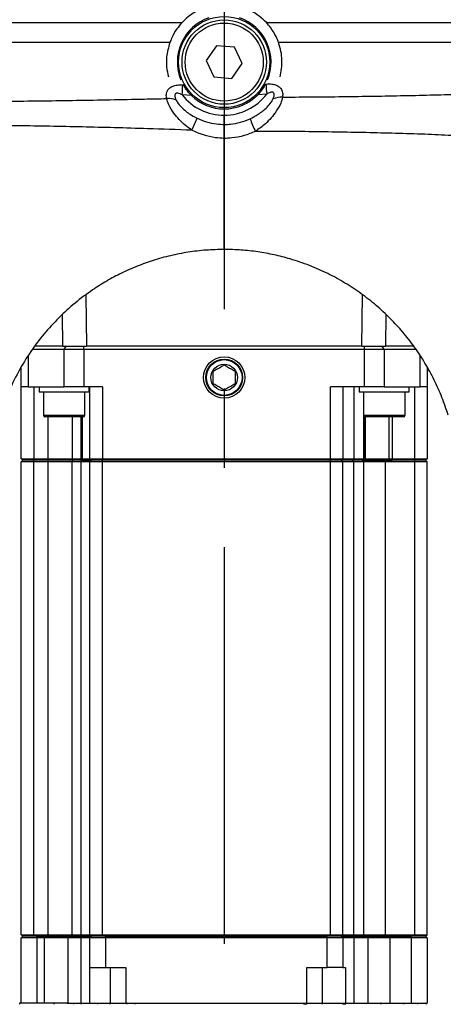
# Model space of a CAD drawing. Extents: x 0 to 8410, y 0 to 5940.
# Tile 89 of 110: x 5626 to 5761, y 4683 to 4998. Entities that reach past the tile are written whole.
import ezdxf

# ---------------------------------------------------------------- set-up
doc = ezdxf.new("R2010")
doc.units = 0
doc.header["$LTSCALE"] = 10
doc.linetypes.add('CENTERX2', pattern=[20.32, 12.7, -2.54, 2.54, -2.54])
doc.layers.get('0').update_dxf_attribs({"linetype": 'CONTINUOUS'})
doc.styles.add('SLDTEXTSTYLE0', font='TXT', dxfattribs={"width": 0.605})
doc.dimstyles.new('SLDDIMSTYLE12', dxfattribs={"dimtxt": 50, "dimasz": 50, "dimexe": 0, "dimexo": 0.0625, "dimgap": 12.5, "dimtad": 1, "dimdec": 1, "dimrnd": 1e-09, "dimzin": 12, "dimtxsty": 'SLDTEXTSTYLE0', "dimsah": 1, "dimcen": 0.09, "dimazin": 3, "dimtfac": 1, "dimtofl": 0, "dimtmove": 0, "dimatfit": 3, "dimtolj": 1, "dimtzin": 12})

# ---------------------------------------------------------------- blocks, each defined once
blk = doc.blocks.new('_D_19')
at = {"color": 7, "linetype": 'CONTINUOUS'}
for p, q in [((5691.08, 5255.51), (5691.08, 5337.99)), ((6019.08, 4720.87), (6019.08, 5337.99)), ((6019.08, 5322.99), (5691.08, 5322.99))]:
    blk.add_line(p, q, dxfattribs=at)
for points in [[(5691.08, 5322.99), (5741.08, 5315.49), (5741.08, 5330.49)], [(6019.08, 5322.99), (5969.08, 5330.49), (5969.08, 5315.49)]]:
    blk.add_solid(points, dxfattribs=at)
at = {"color": 7, "linetype": 'CONTINUOUS', "insert": (5797.79, 5387.45), "char_height": 50, "attachment_point": 1, "style": 'SLDTEXTSTYLE0'}
blk.add_mtext('328', dxfattribs=at)
blk = doc.blocks.new('_D_20')
at = {"color": 7, "linetype": 'CONTINUOUS'}
for p, q in [((5434.08, 4679.45), (5434.08, 5337.99)), ((5691.08, 5255.51), (5691.08, 5337.99)), ((5434.08, 5322.99), (5691.08, 5322.99))]:
    blk.add_line(p, q, dxfattribs=at)
for points in [[(5434.08, 5322.99), (5484.08, 5315.49), (5484.08, 5330.49)], [(5691.08, 5322.99), (5641.08, 5330.49), (5641.08, 5315.49)]]:
    blk.add_solid(points, dxfattribs=at)
at = {"color": 7, "linetype": 'CONTINUOUS', "insert": (5505.29, 5387.45), "char_height": 50, "attachment_point": 1, "style": 'SLDTEXTSTYLE0'}
blk.add_mtext('257', dxfattribs=at)

msp = doc.modelspace()

# ---------------------------------------------------------------- linework, layer by layer
at = {"color": 7, "linetype": 'CENTERX2'}
msp.add_line((5691.080933, 5235.505024), (5691.080933, 4186.587452), dxfattribs=at)
at = {"color": 8, "linetype": 'CONTINUOUS'}
for p, q in [((5528.580939, 4997.092667), (5677.572124, 4997.092667)), ((5704.589741, 4997.092667), (5853.580927, 4997.092667)), ((5673.654997, 4990.664663), (5529.420485, 4990.664663)), ((5813.789477, 4990.664663), (5708.506868, 4990.664663)), ((5677.802664, 4977.125826), (5677.999347, 4977.11319)), ((5704.320489, 4977.402153), (5704.43967, 4977.412405)), ((5680.563075, 4973.758402), (5677.63878, 4973.911943)), ((5704.692296, 4974.198523), (5701.82573, 4973.98633)), ((5691.107743, 4964.487257), (5691.10771, 4964.487019)), ((5646.754489, 4909.854474), (5646.953859, 4893.452945)), ((5735.208006, 4893.452945), (5735.408236, 4909.925284)), ((5639.454131, 4893.452945), (5639.345639, 4903.672757)), ((5742.815995, 4903.680387), (5742.707734, 4893.452945)), ((5639.857114, 4892.452898), (5640.489509, 4893.452945)), ((5646.181044, 4892.452898), (5646.181044, 4893.452945)), ((5735.980821, 4892.452898), (5735.980821, 4893.452945)), ((5742.304751, 4892.452898), (5741.672357, 4893.452945)), ((5628.334453, 4890.421572), (5628.334453, 4880.452933)), ((5639.857114, 4880.452933), (5639.857114, 4892.452898)), ((5646.181044, 4892.452898), (5646.181044, 4880.452933)), ((5735.980821, 4880.452933), (5735.980821, 4892.452898)), ((5742.304751, 4892.452898), (5742.304751, 4880.452933)), ((5753.827413, 4880.452933), (5753.827413, 4890.420022)), ((5630.080932, 4880.452933), (5630.080932, 4857.452931)), ((5652.080932, 4880.452933), (5652.080932, 4857.452931)), ((5725.080934, 4857.452931), (5725.080934, 4880.452933)), ((5732.594446, 4880.452933), (5732.594446, 4857.452931)), ((5752.080933, 4857.452931), (5752.080933, 4880.452933)), ((5633.18069, 4871.352973), (5646.450692, 4871.352973)), ((5634.760422, 4857.452931), (5634.760422, 4870.85289)), ((5642.371302, 4870.85289), (5642.371302, 4857.452931)), ((5645.243094, 4857.452931), (5645.243094, 4870.85289)), ((5645.422434, 4857.452931), (5645.422434, 4870.85289)), ((5645.657075, 4870.85289), (5645.657075, 4857.452931)), ((5735.711173, 4871.352973), (5742.195849, 4871.352973)), ((5735.745152, 4857.452931), (5735.745152, 4871.171775)), ((5735.934065, 4857.452931), (5735.934065, 4870.936694)), ((5736.17137, 4870.854559), (5736.17137, 4857.452931)), ((5742.195849, 4871.352973), (5748.981175, 4871.352973)), ((5743.924444, 4857.452931), (5743.924444, 4870.85289)), ((5744.852838, 4870.85289), (5744.852838, 4857.452931)), ((5630.080932, 4856.952968), (5630.080932, 4857.452931)), ((5630.080932, 4856.452885), (5630.080932, 4856.952968)), ((5630.080932, 4705.052915), (5630.080932, 4856.452885)), ((5634.760422, 4856.952968), (5634.760422, 4857.452931)), ((5634.760422, 4856.452885), (5634.760422, 4856.952968)), ((5634.760422, 4705.052915), (5634.760422, 4856.452885)), ((5642.751844, 4856.952968), (5642.371302, 4857.452931)), ((5642.371302, 4856.452885), (5642.751844, 4856.952968)), ((5642.371302, 4705.052915), (5642.371302, 4856.452885)), ((5645.601203, 4856.952968), (5645.243094, 4857.452931)), ((5645.243094, 4856.452885), (5645.601203, 4856.952968)), ((5645.243094, 4705.052915), (5645.243094, 4856.452885)), ((5645.789509, 4856.952968), (5645.422434, 4857.452931)), ((5646.000688, 4856.952968), (5645.657075, 4857.452931)), ((5652.080932, 4857.452931), (5652.080932, 4856.952968)), ((5652.080932, 4856.452885), (5652.080932, 4856.952968)), ((5652.080932, 4705.052915), (5652.080932, 4856.452885)), ((5725.080934, 4857.452931), (5725.080934, 4856.952968)), ((5725.080934, 4856.452885), (5725.080934, 4856.952968)), ((5725.080934, 4705.052915), (5725.080934, 4856.452885)), ((5732.594446, 4857.452931), (5732.270123, 4856.952968)), ((5732.594446, 4856.452885), (5732.270123, 4856.952968)), ((5732.594446, 4705.052915), (5732.594446, 4856.452885)), ((5735.745152, 4857.452931), (5735.396215, 4856.952968)), ((5735.745152, 4856.452885), (5735.396215, 4856.952968)), ((5735.934065, 4857.452931), (5735.594572, 4856.952968)), ((5735.745152, 4705.052915), (5735.745152, 4856.452885)), ((5736.17137, 4857.452931), (5735.808146, 4856.952968)), ((5742.723939, 4856.452885), (5742.723939, 4856.952968)), ((5742.723939, 4705.052915), (5742.723939, 4856.452885)), ((5743.924444, 4857.452931), (5744.017285, 4856.952968)), ((5744.852838, 4857.452931), (5744.852838, 4856.952968)), ((5752.080933, 4857.452931), (5752.080933, 4856.952968)), ((5752.080933, 4856.452885), (5752.080933, 4856.952968)), ((5752.080933, 4705.052915), (5752.080933, 4856.452885)), ((5630.080932, 4704.552951), (5630.080932, 4705.052915)), ((5631.080934, 4704.052868), (5631.080934, 4704.552951)), ((5631.080934, 4704.052868), (5631.080934, 4683.252873)), ((5633.452815, 4704.052868), (5633.452815, 4704.552951)), ((5633.452815, 4704.052868), (5633.452815, 4683.252873)), ((5634.760422, 4704.552951), (5634.760422, 4705.052915)), ((5641.136565, 4704.052868), (5641.520751, 4704.552951)), ((5641.136565, 4683.152976), (5641.136565, 4704.052868)), ((5642.751844, 4704.552951), (5642.371302, 4705.052915)), ((5645.1476, 4704.052868), (5645.500933, 4704.552951)), ((5645.1476, 4704.052868), (5645.1476, 4683.152976)), ((5645.601203, 4704.552951), (5645.243094, 4705.052915)), ((5652.080932, 4704.552951), (5652.080932, 4705.052915)), ((5653.080934, 4704.052868), (5653.080934, 4704.552951)), ((5653.080934, 4704.052868), (5653.080934, 4694.55296)), ((5724.080932, 4704.052868), (5724.080932, 4704.552951)), ((5724.080932, 4694.55296), (5724.080932, 4704.052868)), ((5725.080934, 4704.552951), (5725.080934, 4705.052915)), ((5732.270123, 4704.552951), (5732.594446, 4705.052915)), ((5732.680933, 4704.052868), (5732.360934, 4704.552951)), ((5732.680933, 4683.152976), (5732.680933, 4704.052868)), ((5735.396215, 4704.552951), (5735.745152, 4705.052915)), ((5737.071463, 4704.052868), (5736.717691, 4704.552951)), ((5737.071463, 4704.052868), (5737.071463, 4683.152976)), ((5742.723939, 4704.552951), (5742.723939, 4705.052915)), ((5744.146929, 4704.052868), (5744.146929, 4704.552951)), ((5744.146929, 4704.052868), (5744.146929, 4683.152976)), ((5751.080931, 4704.052868), (5751.080931, 4704.552951)), ((5751.080931, 4683.152976), (5751.080931, 4704.052868)), ((5752.080933, 4704.552951), (5752.080933, 4705.052915)), ((5654.580933, 4694.55296), (5654.580933, 4683.152976)), ((5722.580933, 4683.152976), (5722.580933, 4694.55296)), ((5625.599769, 4682.75732), (5625.599769, 4683.252873)), ((5650.582248, 4682.761612), (5650.582248, 4683.152976)), ((5654.580933, 4682.761612), (5654.580933, 4683.152976)), ((5662.580933, 4682.761612), (5662.580933, 4683.152976)), ((5716.571472, 4682.761612), (5716.571472, 4683.152976)), ((5722.580933, 4682.761612), (5722.580933, 4683.152976)), ((5729.118136, 4682.761612), (5729.118136, 4683.152976)), ((5748.580934, 4682.761612), (5748.580934, 4683.152976)), ((5753.080932, 4682.761612), (5753.080932, 4683.252873))]:
    msp.add_line(p, q, dxfattribs=at)
at = {"color": 7, "linetype": 'CONTINUOUS'}
for p, q in [((5688.631152, 4989.680948), (5685.328468, 4984.94524)), ((5694.383617, 4989.188376), (5688.631152, 4989.680948)), ((5696.833397, 4983.960571), (5694.383617, 4989.188376)), ((5685.328468, 4984.94524), (5687.778248, 4979.717436)), ((5693.530713, 4979.224863), (5696.833397, 4983.960571)), ((5687.778248, 4979.717436), (5693.530713, 4979.224863)), ((5691.080933, 4969.453039), (5691.080933, 4967.453184)), ((5691.080933, 4967.453184), (5691.080933, 4967.452946)), ((5691.080933, 4960.014644), (5691.080933, 4960.015121)), ((5691.080933, 4924.452963), (5691.080933, 4960.014644)), ((5639.454131, 4893.452945), (5630.325508, 4893.452945)), ((5639.454131, 4893.452945), (5640.489509, 4893.452945)), ((5735.208006, 4893.452945), (5646.953859, 4893.452945)), ((5741.672357, 4893.452945), (5742.707734, 4893.452945)), ((5751.935613, 4893.452945), (5742.707734, 4893.452945)), ((5639.857114, 4892.452898), (5629.64093, 4892.452898)), ((5646.181044, 4892.452898), (5639.857114, 4892.452898)), ((5735.980821, 4892.452898), (5646.181044, 4892.452898)), ((5742.304751, 4892.452898), (5735.980821, 4892.452898)), ((5752.566715, 4892.452898), (5742.304751, 4892.452898)), ((5626.080935, 4880.452933), (5626.080935, 4886.73574)), ((5756.08093, 4886.77639), (5756.08093, 4880.452933)), ((5628.334453, 4880.452933), (5626.080935, 4880.452933)), ((5626.080935, 4857.452931), (5626.080935, 4880.452933)), ((5628.334453, 4880.452933), (5639.857114, 4880.452933)), ((5631.815692, 4880.452933), (5631.815692, 4878.852906)), ((5646.181044, 4880.452933), (5639.857114, 4880.452933)), ((5652.080932, 4880.452933), (5646.181044, 4880.452933)), ((5647.81569, 4878.852906), (5647.81569, 4880.452933)), ((5648.080931, 4857.452931), (5648.080931, 4880.452933)), ((5735.980821, 4880.452933), (5725.080934, 4880.452933)), ((5729.080931, 4880.452933), (5729.080931, 4857.452931)), ((5734.346175, 4880.452933), (5734.346175, 4878.852906)), ((5742.304751, 4880.452933), (5735.980821, 4880.452933)), ((5742.304751, 4880.452933), (5753.827413, 4880.452933)), ((5750.346174, 4878.852906), (5750.346174, 4880.452933)), ((5756.08093, 4880.452933), (5753.827413, 4880.452933)), ((5756.08093, 4880.452933), (5756.08093, 4857.452931)), ((5631.815692, 4878.852906), (5647.205514, 4878.852906)), ((5633.18069, 4878.852906), (5633.18069, 4871.352973)), ((5646.450692, 4871.352973), (5646.450692, 4878.852906)), ((5647.205514, 4878.852906), (5647.81569, 4878.852906)), ((5734.346175, 4878.852906), (5750.346174, 4878.852906)), ((5735.711173, 4878.852906), (5735.711173, 4871.352973)), ((5748.981175, 4871.352973), (5748.981175, 4878.852906)), ((5645.950691, 4870.85289), (5633.680691, 4870.85289)), ((5742.207178, 4870.85289), (5736.211174, 4870.85289)), ((5748.481174, 4870.85289), (5742.207178, 4870.85289)), ((5626.080935, 4857.452931), (5630.080932, 4857.452931)), ((5626.580936, 4856.952968), (5626.080935, 4857.452931)), ((5626.080935, 4856.452885), (5626.580936, 4856.952968)), ((5630.080932, 4856.452885), (5626.080935, 4856.452885)), ((5626.080935, 4705.052915), (5626.080935, 4856.452885)), ((5630.080932, 4856.952968), (5626.580936, 4856.952968)), ((5630.080932, 4857.452931), (5634.760422, 4857.452931)), ((5634.760422, 4856.952968), (5630.080932, 4856.952968)), ((5634.760422, 4856.452885), (5630.080932, 4856.452885)), ((5634.760422, 4857.452931), (5642.371302, 4857.452931)), ((5642.751844, 4856.952968), (5634.760422, 4856.952968)), ((5642.371302, 4856.452885), (5634.760422, 4856.452885)), ((5642.371302, 4857.452931), (5645.243094, 4857.452931)), ((5645.243094, 4856.452885), (5642.371302, 4856.452885)), ((5645.601203, 4856.952968), (5642.751844, 4856.952968)), ((5645.243094, 4857.452931), (5645.422434, 4857.452931)), ((5648.080931, 4856.452885), (5645.243094, 4856.452885)), ((5645.422434, 4857.452931), (5645.657075, 4857.452931)), ((5645.789509, 4856.952968), (5645.601203, 4856.952968)), ((5645.657075, 4857.452931), (5648.080931, 4857.452931)), ((5645.789509, 4856.952968), (5648.580932, 4856.952968)), ((5648.080931, 4857.452931), (5652.080932, 4857.452931)), ((5648.080931, 4857.452931), (5648.580932, 4856.952968)), ((5648.080931, 4856.452885), (5648.580932, 4856.952968)), ((5652.080932, 4856.452885), (5648.080931, 4856.452885)), ((5648.080931, 4705.052915), (5648.080931, 4856.452885)), ((5652.080932, 4856.952968), (5648.580932, 4856.952968)), ((5652.080932, 4857.452931), (5725.080934, 4857.452931)), ((5725.080934, 4856.952968), (5652.080932, 4856.952968)), ((5725.080934, 4856.452885), (5652.080932, 4856.452885)), ((5725.080934, 4857.452931), (5729.080931, 4857.452931)), ((5728.580934, 4856.952968), (5725.080934, 4856.952968)), ((5729.080931, 4856.452885), (5725.080934, 4856.452885)), ((5729.080931, 4857.452931), (5728.580934, 4856.952968)), ((5729.080931, 4856.452885), (5728.580934, 4856.952968)), ((5732.270123, 4856.952968), (5728.580934, 4856.952968)), ((5729.080931, 4857.452931), (5732.594446, 4857.452931)), ((5729.080931, 4705.052915), (5729.080931, 4856.452885)), ((5732.594446, 4856.452885), (5729.080931, 4856.452885)), ((5735.396215, 4856.952968), (5732.270123, 4856.952968)), ((5732.594446, 4857.452931), (5735.745152, 4857.452931)), ((5735.745152, 4856.452885), (5732.594446, 4856.452885)), ((5735.594572, 4856.952968), (5735.396215, 4856.952968)), ((5735.594572, 4856.952968), (5742.723939, 4856.952968)), ((5735.745152, 4857.452931), (5735.934065, 4857.452931)), ((5742.723939, 4856.452885), (5735.745152, 4856.452885)), ((5735.934065, 4857.452931), (5736.17137, 4857.452931)), ((5736.17137, 4857.452931), (5743.924444, 4857.452931)), ((5742.723939, 4856.952968), (5744.852838, 4856.952968)), ((5752.080933, 4856.452885), (5742.723939, 4856.452885)), ((5743.924444, 4857.452931), (5744.852838, 4857.452931)), ((5744.852838, 4857.452931), (5752.080933, 4857.452931)), ((5752.080933, 4856.952968), (5744.852838, 4856.952968)), ((5752.080933, 4857.452931), (5756.08093, 4857.452931)), ((5755.580929, 4856.952968), (5752.080933, 4856.952968)), ((5756.08093, 4856.452885), (5752.080933, 4856.452885)), ((5756.08093, 4857.452931), (5755.580929, 4856.952968)), ((5756.08093, 4856.452885), (5755.580929, 4856.952968)), ((5756.08093, 4705.052915), (5756.08093, 4856.452885)), ((5626.080935, 4705.052915), (5630.080932, 4705.052915)), ((5626.580936, 4704.552951), (5626.080935, 4705.052915)), ((5626.080935, 4704.052868), (5626.580936, 4704.552951)), ((5626.080935, 4683.252873), (5626.080935, 4704.052868)), ((5631.080934, 4704.052868), (5626.080935, 4704.052868)), ((5630.080932, 4704.552951), (5626.580936, 4704.552951)), ((5630.080932, 4705.052915), (5634.760422, 4705.052915)), ((5631.080934, 4704.552951), (5630.080932, 4704.552951)), ((5631.080934, 4704.552951), (5633.452815, 4704.552951)), ((5633.452815, 4704.052868), (5631.080934, 4704.052868)), ((5633.452815, 4704.552951), (5641.520751, 4704.552951)), ((5641.136565, 4704.052868), (5633.452815, 4704.052868)), ((5634.760422, 4705.052915), (5642.371302, 4705.052915)), ((5645.1476, 4704.052868), (5641.136565, 4704.052868)), ((5641.520751, 4704.552951), (5645.500933, 4704.552951)), ((5642.371302, 4705.052915), (5645.243094, 4705.052915)), ((5648.080931, 4704.052868), (5645.1476, 4704.052868)), ((5645.243094, 4705.052915), (5648.080931, 4705.052915)), ((5645.500933, 4704.552951), (5648.580932, 4704.552951)), ((5648.080931, 4705.052915), (5652.080932, 4705.052915)), ((5648.580932, 4704.552951), (5648.080931, 4705.052915)), ((5648.080931, 4704.052868), (5648.580932, 4704.552951)), ((5648.080931, 4694.55296), (5648.080931, 4704.052868)), ((5653.080934, 4704.052868), (5648.080931, 4704.052868)), ((5652.080932, 4704.552951), (5648.580932, 4704.552951)), ((5652.080932, 4705.052915), (5725.080934, 4705.052915)), ((5653.080934, 4704.552951), (5652.080932, 4704.552951)), ((5653.080934, 4704.552951), (5724.080932, 4704.552951)), ((5724.080932, 4704.052868), (5653.080934, 4704.052868)), ((5725.080934, 4704.552951), (5724.080932, 4704.552951)), ((5729.080931, 4704.052868), (5724.080932, 4704.052868)), ((5725.080934, 4705.052915), (5729.080931, 4705.052915)), ((5728.580934, 4704.552951), (5725.080934, 4704.552951)), ((5728.580934, 4704.552951), (5729.080931, 4705.052915)), ((5729.080931, 4704.052868), (5728.580934, 4704.552951)), ((5728.580934, 4704.552951), (5732.360934, 4704.552951)), ((5729.080931, 4705.052915), (5732.594446, 4705.052915)), ((5729.080931, 4704.052868), (5729.080931, 4694.55296)), ((5732.680933, 4704.052868), (5729.080931, 4704.052868)), ((5732.360934, 4704.552951), (5736.717691, 4704.552951)), ((5732.594446, 4705.052915), (5735.745152, 4705.052915)), ((5737.071463, 4704.052868), (5732.680933, 4704.052868)), ((5735.745152, 4705.052915), (5742.723939, 4705.052915)), ((5736.717691, 4704.552951), (5744.146929, 4704.552951)), ((5744.146929, 4704.052868), (5737.071463, 4704.052868)), ((5742.723939, 4705.052915), (5752.080933, 4705.052915)), ((5744.146929, 4704.552951), (5751.080931, 4704.552951)), ((5751.080931, 4704.052868), (5744.146929, 4704.052868)), ((5752.080933, 4704.552951), (5751.080931, 4704.552951)), ((5756.08093, 4704.052868), (5751.080931, 4704.052868)), ((5752.080933, 4705.052915), (5756.08093, 4705.052915)), ((5755.580929, 4704.552951), (5752.080933, 4704.552951)), ((5755.580929, 4704.552951), (5756.08093, 4705.052915)), ((5756.08093, 4704.052868), (5755.580929, 4704.552951)), ((5756.08093, 4704.052868), (5756.08093, 4683.152976)), ((5648.064901, 4683.152976), (5648.064901, 4694.55296)), ((5653.080934, 4694.55296), (5659.580932, 4694.55296)), ((5659.580932, 4694.55296), (5659.580932, 4683.152976)), ((5717.580932, 4694.55296), (5724.080932, 4694.55296)), ((5717.580932, 4683.152976), (5717.580932, 4694.55296)), ((5729.97277, 4694.55296), (5729.97277, 4683.152976)), ((5625.599769, 4683.252873), (5636.673768, 4683.252873)), ((5636.673768, 4683.252873), (5640.851342, 4683.252873)), ((5640.82252, 4683.152976), (5641.136565, 4683.152976)), ((5641.136565, 4683.152976), (5645.1476, 4683.152976)), ((5648.064901, 4683.152976), (5654.580933, 4683.152976)), ((5659.580932, 4683.152976), (5717.580932, 4683.152976)), ((5722.580933, 4683.152976), (5729.97277, 4683.152976)), ((5732.680933, 4683.152976), (5737.071463, 4683.152976)), ((5744.146929, 4683.152976), (5751.080931, 4683.152976))]:
    msp.add_line(p, q, dxfattribs=at)
at = {"color": 8, "linetype": 'CONTINUOUS', "flags": 128}
msp.add_lwpolyline([(5741.346338, 4682.761612), (5741.343298, 4682.857933), (5741.335222, 4682.95032), (5741.322407, 4683.035197), (5741.305337, 4683.109584), (5741.284658, 4683.1705), (5741.261141, 4683.21568), (5741.235671, 4683.243575), (5741.20921, 4683.252873)], dxfattribs=at)
at = {"color": 8, "linetype": 'CONTINUOUS'}
msp.add_circle((5691.080933, 4984.452925), 14.6, dxfattribs=at)
at = {"color": 7, "linetype": 'CONTINUOUS'}
for centre, radius in [((5691.080933, 4984.452925), 13.5), ((5691.080933, 4984.452925), 12.5), ((5691.080933, 4883.452925), 6.6), ((5691.080933, 4883.452925), 5.9), ((5691.080933, 4883.452925), 5.712475), ((5691.080933, 4883.452925), 4.25)]:
    msp.add_circle(centre, radius, dxfattribs=at)
for centre, radius, start, end in [((5691.080933, 4984.452925), 15, 108.96324469, 202.48384179), ((5691.080933, 4984.452925), 15, 337.51615821, 71.03675531), ((5691.080933, 4984.452925), 15, 225.47739904, 270), ((5691.080933, 4984.452925), 15, 270, 315.75146764), ((5633.680691, 4871.352925), 0.5, 180, 270), ((5645.950691, 4871.352925), 0.5, 270, 0), ((5736.211174, 4871.352925), 0.5, 180, 270), ((5748.481174, 4871.352925), 0.5, 270, 0), ((5660.29047, 4682.752925), 0.5, 126.86989765, 179), ((5717.071396, 4682.752925), 0.5, 1, 53.13010235), ((5742.871396, 4682.752925), 0.5, 1, 53.63320807), ((5755.371396, 4682.752925), 0.5, 1, 54.58181657)]:
    msp.add_arc(centre, radius, start, end, dxfattribs=at)
at = {"color": 8, "linetype": 'CONTINUOUS'}
for centre, radius, start, end in [((5563.706911, 4981.332734), 114.173285, 356.27338472, 357.88836193), ((5932.479692, 4993.720527), 228.622411, 184.09050355, 184.89843586), ((5673.237163, 4967.000516), 5.794992, 65.16196698, 95.70356211), ((5690.976234, 4984.452925), 17, 218.32036013, 270.35287174), ((5691.13329, 4984.452925), 17, 269.82353809, 322.90044272), ((5709.377069, 4967.310298), 5.941835, 86.24315096, 116.24704335), ((5634.129461, 4985.78045), 52.027346, 333.57845292, 338.19016161), ((5757.809143, 4988.847267), 62.649562, 201.10945508, 205.10839138), ((5643.345949, 4682.772984), 0.557035, 135.93791338, 181.1697937), ((5645.86797, 4682.775509), 0.572451, 137.75520746, 181.39102481), ((5648.404595, 4682.756092), 0.505734, 128.30085578, 179.37465471), ((5729.487678, 4682.761944), 0.519108, 359.96335988, 48.87506699), ((5731.94154, 4682.779528), 0.605507, 358.30449777, 38.97343474), ((5736.351136, 4682.775442), 0.572109, 358.61484643, 42.28498157)]:
    msp.add_arc(centre, radius, start, end, dxfattribs=at)
msp.add_ellipse((5716.57132, 4682.752925), major_axis=(1, 0.008726), ratio=0.00872421, start_param=0.0000761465, end_param=1.5705678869, dxfattribs=at)
at = {"color": 7, "linetype": 'CONTINUOUS'}
for points, knots in [([(5704.589741, 4997.092667), (5703.853581, 4997.80718), (5702.359964, 4999.256877), (5699.709333, 5000.910259), (5696.814347, 5002.136283), (5693.778298, 5002.843697), (5690.642788, 5003.035384), (5687.555524, 5002.702281), (5684.542796, 5001.853459), (5681.868632, 5000.577885), (5679.500938, 4998.986096), (5678.219584, 4997.728249), (5677.572124, 4997.092667)], [0, 0, 0, 0, 0.10157328, 0.2060849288, 0.3076634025, 0.4122095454, 0.5133832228, 0.6175108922, 0.7183732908, 0.8221419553, 0.9101294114, 1, 1, 1, 1]), ([(5677.572124, 4997.092667), (5676.996122, 4996.421929), (5675.653171, 4994.858102), (5674.376338, 4992.539722), (5673.844874, 4991.15823), (5673.654997, 4990.664663)], [0, 0, 0, 0, 0.3255589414, 0.7590422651, 1, 1, 1, 1]), ([(5708.506868, 4990.664663), (5708.255873, 4991.305181), (5707.664462, 4992.814405), (5706.304035, 4995.124025), (5705.073102, 4996.53759), (5704.589741, 4997.092667)], [0, 0, 0, 0, 0.3092929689, 0.7287740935, 1, 1, 1, 1]), ([(5673.654997, 4990.664663), (5673.235898, 4989.135996), (5672.538723, 4986.593046), (5672.537462, 4982.874633), (5672.980829, 4980.758058), (5673.204505, 4979.690256)], [0, 0, 0, 0, 0.4275235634, 0.7111885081, 1, 1, 1, 1]), ([(5708.95736, 4979.690256), (5709.153189, 4980.575012), (5709.547471, 4982.356382), (5709.62845, 4985.101177), (5709.354427, 4987.898875), (5708.790703, 4989.738443), (5708.506868, 4990.664663)], [0, 0, 0, 0, 0.2392960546, 0.4817993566, 0.7390865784, 1, 1, 1, 1]), ([(5680.563075, 4973.758402), (5679.977932, 4974.392131), (5678.955899, 4975.499029), (5678.285797, 4976.629811), (5677.999347, 4977.11319)], [0, 0, 0, 0, 0.5725277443, 1, 1, 1, 1]), ([(5704.320489, 4977.402153), (5704.034401, 4976.895273), (5703.3871, 4975.748407), (5702.384956, 4974.617442), (5701.82573, 4973.98633)], [0, 0, 0, 0, 0.4419698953, 1, 1, 1, 1]), ([(5691.107743, 4964.487257), (5691.10712, 4964.49939), (5691.103522, 4964.569498), (5691.096945, 4964.862307), (5691.089256, 4965.542874), (5691.083359, 4966.441197), (5691.081741, 4967.115716), (5691.080933, 4967.452946)], [0, 0, 0, 0, 0.0497292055, 0.2873423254, 0.5249260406, 0.7624834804, 1, 1, 1, 1]), ([(5691.080933, 4960.015121), (5691.082039, 4960.545668), (5691.084304, 4961.631232), (5691.082761, 4963.018891), (5691.068181, 4964.077002), (5691.094527, 4964.350283), (5691.10771, 4964.487019)], [0, 0, 0, 0, 0.24326046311, 0.49773981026, 0.748695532, 1, 1, 1, 1]), ([(5691.080933, 4924.452963), (5689.147467, 4924.409586), (5685.25769, 4924.32232), (5679.512496, 4923.62381), (5673.836544, 4922.521241), (5668.368695, 4921.004668), (5663.123386, 4919.119202), (5658.160794, 4916.913423), (5653.41168, 4914.380479), (5648.391742, 4911.223497), (5643.218409, 4907.336951), (5638.027297, 4902.619189), (5633.300012, 4897.44152), (5628.959669, 4891.685901), (5625.076651, 4885.346916), (5621.722217, 4878.322443), (5618.963481, 4870.747069), (5617.803642, 4865.244033), (5617.220354, 4862.47653)], [0, 0, 0, 0, 0.05010520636, 0.10080248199, 0.15150144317, 0.20333756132, 0.25337329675, 0.30387641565, 0.35438527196, 0.40572163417, 0.47463341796, 0.54406908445, 0.61499128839, 0.68637144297, 0.76302831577, 0.84027687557, 0.91967449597, 1, 1, 1, 1]), ([(5762.80379, 4871.380749), (5762.169596, 4873.294368), (5760.896543, 4877.135677), (5758.389263, 4882.713429), (5755.439831, 4888.131464), (5752.057485, 4893.262546), (5748.315119, 4898.044668), (5744.242563, 4902.471239), (5739.800957, 4906.5817), (5734.979228, 4910.367976), (5729.798519, 4913.787725), (5724.257843, 4916.815907), (5718.390506, 4919.404242), (5712.632023, 4921.370521), (5707.09021, 4922.789981), (5701.84112, 4923.736234), (5696.489046, 4924.340105), (5692.889679, 4924.415218), (5691.080933, 4924.452963)], [0, 0, 0, 0, 0.0626202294, 0.1257009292, 0.1902256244, 0.2552399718, 0.3182669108, 0.3812974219, 0.4451493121, 0.5098316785, 0.5756038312, 0.641821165, 0.7094830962, 0.7776756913, 0.8327209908, 0.8882943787, 0.9438659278, 1, 1, 1, 1]), ([(5639.454131, 4893.452945), (5640.587187, 4893.452945), (5642.282075, 4893.452945), (5644.918825, 4893.452945), (5646.269053, 4893.452945), (5646.953859, 4893.452945)], [0, 0, 0, 0, 0.4984656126, 0.7456326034, 1, 1, 1, 1]), ([(5735.208006, 4893.452945), (5735.882936, 4893.452945), (5737.253074, 4893.452945), (5739.891189, 4893.452945), (5741.592646, 4893.452945), (5742.707734, 4893.452945)], [0, 0, 0, 0, 0.2506984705, 0.5089284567, 1, 1, 1, 1]), ([(5687.580933, 4885.473671), (5687.713429, 4885.550173), (5688.252816, 4885.861606), (5689.307438, 4886.47044), (5690.378985, 4887.089054), (5690.927638, 4887.405869), (5691.080933, 4887.494388)], [0, 0, 0, 0, 0.1222541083, 0.4976901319, 0.8596542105, 1, 1, 1, 1]), ([(5691.080933, 4887.494388), (5691.213429, 4887.417886), (5691.752816, 4887.106452), (5692.807438, 4886.497619), (5693.878985, 4885.879005), (5694.427639, 4885.562189), (5694.580933, 4885.473671)], [0, 0, 0, 0, 0.1222541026, 0.4976901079, 0.8596542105, 1, 1, 1, 1]), ([(5687.580933, 4881.432238), (5687.580933, 4881.46207), (5687.580933, 4881.668052), (5687.580933, 4882.343947), (5687.580933, 4883.42273), (5687.580933, 4884.444739), (5687.580933, 4885.125858), (5687.580933, 4885.366665), (5687.580933, 4885.473671)], [0, 0, 0, 0, 0.0252585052, 0.1744035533, 0.4998143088, 0.8031649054, 0.9125333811, 1, 1, 1, 1]), ([(5694.580933, 4885.473671), (5694.580933, 4885.443839), (5694.580933, 4885.237857), (5694.580933, 4884.561962), (5694.580933, 4883.483172), (5694.580933, 4882.461148), (5694.580933, 4881.779991), (5694.580933, 4881.539203), (5694.580933, 4881.432238)], [0, 0, 0, 0, 0.0252584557, 0.1744032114, 0.4998133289, 0.8031633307, 0.9125594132, 1, 1, 1, 1]), ([(5691.080933, 4879.411521), (5690.948436, 4879.488023), (5690.409049, 4879.799456), (5689.354428, 4880.40829), (5688.28288, 4881.026904), (5687.734227, 4881.343719), (5687.580933, 4881.432238)], [0, 0, 0, 0, 0.1222541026, 0.4976901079, 0.8596542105, 1, 1, 1, 1]), ([(5694.580933, 4881.432238), (5694.448435, 4881.355737), (5693.90903, 4881.0443), (5692.854453, 4880.435351), (5691.782928, 4879.816676), (5691.234229, 4879.499996), (5691.080933, 4879.411521)], [0, 0, 0, 0, 0.1222539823, 0.4977039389, 0.8596676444, 1, 1, 1, 1]), ([(5648.080931, 4694.55296), (5648.156102, 4694.55296), (5648.30645, 4694.55296), (5649.462618, 4694.55296), (5651.115376, 4694.55296), (5652.425749, 4694.55296), (5653.080934, 4694.55296)], [0, 0, 0, 0, 0.2499884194, 0.4999990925, 0.7500002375, 1, 1, 1, 1]), ([(5729.080931, 4694.55296), (5729.005762, 4694.55296), (5728.855417, 4694.55296), (5727.699248, 4694.55296), (5726.04649, 4694.55296), (5724.736117, 4694.55296), (5724.080932, 4694.55296)], [0, 0, 0, 0, 0.2499883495, 0.499999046, 0.7500002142, 1, 1, 1, 1]), ([(5729.080931, 4694.55296), (5729.119359, 4694.55296), (5729.196211, 4694.55296), (5729.713922, 4694.55296), (5729.97277, 4694.55296)], [0, 0, 0, 0, 0.5000145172, 1, 1, 1, 1]), ([(5636.638296, 4682.761612), (5636.638761, 4682.817647), (5636.63969, 4682.929657), (5636.646034, 4683.077603), (5636.655183, 4683.189129), (5636.664756, 4683.242171), (5636.671084, 4683.252653), (5636.67349, 4683.252851), (5636.673768, 4683.252873)], [0, 0, 0, 0, 0.2164768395, 0.4327200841, 0.6493441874, 0.866535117, 0.9845689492, 1, 1, 1, 1]), ([(5645.1476, 4683.152976), (5645.933899, 4683.152976), (5647.50653, 4683.152976), (5647.878775, 4683.152976), (5648.064901, 4683.152976)], [0, 0, 0, 0, 0.4999890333, 1, 1, 1, 1]), ([(5654.580933, 4683.152976), (5655.236118, 4683.152976), (5656.546491, 4683.152976), (5658.199249, 4683.152976), (5659.355418, 4683.152976), (5659.505763, 4683.152976), (5659.580932, 4683.152976)], [0, 0, 0, 0, 0.2499997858, 0.500000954, 0.7500116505, 1, 1, 1, 1]), ([(5717.580932, 4683.152976), (5717.656101, 4683.152976), (5717.806446, 4683.152976), (5718.962618, 4683.152976), (5720.615375, 4683.152976), (5721.925748, 4683.152976), (5722.580933, 4683.152976)], [0, 0, 0, 0, 0.24998831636, 0.49999911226, 0.75000024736, 1, 1, 1, 1]), ([(5729.97277, 4683.152976), (5730.323526, 4683.152976), (5731.025022, 4683.152976), (5732.128972, 4683.152976), (5732.680933, 4683.152976)], [0, 0, 0, 0, 0.5000121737, 1, 1, 1, 1]), ([(5737.071463, 4683.152976), (5737.560714, 4683.152976), (5738.539209, 4683.152976), (5740.295724, 4683.152976), (5742.1811, 4683.152976), (5743.49165, 4683.152976), (5744.146929, 4683.152976)], [0, 0, 0, 0, 0.2500044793, 0.500006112, 0.7500012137, 1, 1, 1, 1]), ([(5751.080931, 4683.152976), (5751.736115, 4683.152976), (5753.046472, 4683.152976), (5754.69916, 4683.152976), (5755.855522, 4683.152976), (5756.005791, 4683.152976), (5756.08093, 4683.152976)], [0, 0, 0, 0, 0.2500030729, 0.5000015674, 0.7499844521, 1, 1, 1, 1])]:
    msp.add_open_spline(points, degree=3, knots=knots, dxfattribs=at)
at = {"color": 8, "linetype": 'CONTINUOUS'}
for points, knots in [([(5672.661248, 4972.766819), (5672.626389, 4972.953057), (5672.498984, 4973.633736), (5672.592712, 4974.681294), (5673.200659, 4975.825225), (5674.231764, 4976.647814), (5675.290266, 4976.977593), (5676.472774, 4977.162768), (5677.190805, 4977.142822), (5677.802664, 4977.125826)], [0, 0, 0, 0, 0.0782524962, 0.28600511, 0.4348897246, 0.6056174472, 0.7705507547, 0.8044782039, 1, 1, 1, 1]), ([(5704.43967, 4977.412405), (5704.769205, 4977.433578), (5705.693691, 4977.492978), (5707.080135, 4977.341719), (5708.399265, 4976.791791), (5709.362916, 4975.901143), (5709.889905, 4974.661681), (5709.807518, 4973.712944), (5709.766393, 4973.239365)], [0, 0, 0, 0, 0.1070061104, 0.3001979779, 0.4500788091, 0.6011427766, 0.8009035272, 1, 1, 1, 1]), ([(5706.749338, 4972.639504), (5706.870214, 4972.951803), (5707.058675, 4973.438718), (5707.102065, 4974.033891), (5707.038675, 4974.379733), (5706.92823, 4974.602205), (5706.748132, 4974.762912), (5706.509247, 4974.845957), (5706.007153, 4974.844215), (5705.377897, 4974.58437), (5704.892068, 4974.310952), (5704.692296, 4974.198523)], [0, 0, 0, 0, 0.2258616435, 0.352147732, 0.4154270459, 0.4793397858, 0.5315636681, 0.5872646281, 0.6501049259, 0.856124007, 1, 1, 1, 1]), ([(5570.9227, 4972.176495), (5572.838813, 4972.129388), (5576.671049, 4972.035173), (5583.692028, 4971.924436), (5591.990204, 4971.849215), (5601.75128, 4971.822393), (5612.152053, 4971.848738), (5622.70317, 4971.924181), (5633.279067, 4972.042447), (5643.764156, 4972.194229), (5654.528961, 4972.382613), (5664.194735, 4972.575757), (5670.280005, 4972.713082), (5672.661248, 4972.766819)], [0, 0, 0, 0, 0.0788251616, 0.15765067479, 0.26133792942, 0.36539336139, 0.46944670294, 0.57313353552, 0.66496410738, 0.7570508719, 0.84913568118, 0.94096488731, 1, 1, 1, 1]), ([(5680.722264, 4962.629738), (5679.991339, 4963.155673), (5678.541483, 4964.198912), (5676.626717, 4966.058686), (5674.808711, 4968.243631), (5673.327777, 4970.554892), (5672.860002, 4972.107237), (5672.661248, 4972.766819)], [0, 0, 0, 0, 0.19352792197, 0.38388002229, 0.57402979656, 0.81900765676, 1, 1, 1, 1]), ([(5677.63878, 4973.911943), (5677.186396, 4974.160086), (5676.63393, 4974.463125), (5675.944789, 4974.533516), (5675.669229, 4974.479109), (5675.469963, 4974.341841), (5675.321523, 4974.109821), (5675.239889, 4973.692073), (5675.334077, 4973.036825), (5675.550993, 4972.536908), (5675.671376, 4972.259464)], [0, 0, 0, 0, 0.3119338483, 0.3809433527, 0.4387298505, 0.4968814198, 0.5486931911, 0.6370413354, 0.7985659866, 1, 1, 1, 1]), ([(5675.671376, 4972.259464), (5675.884989, 4971.897271), (5676.43852, 4970.958727), (5678.081218, 4969.239261), (5680.148015, 4967.63441), (5681.836066, 4966.759984), (5682.432796, 4966.450872)], [0, 0, 0, 0, 0.144654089, 0.3748393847, 0.7790042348, 1, 1, 1, 1]), ([(5699.363736, 4966.283979), (5700.260996, 4966.740979), (5702.235875, 4967.74684), (5704.482481, 4969.608307), (5706.042602, 4971.34114), (5706.552457, 4972.277809), (5706.749338, 4972.639504)], [0, 0, 0, 0, 0.3016104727, 0.6638476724, 0.8701946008, 1, 1, 1, 1]), ([(5709.766393, 4973.239365), (5709.600123, 4972.583968), (5709.209259, 4971.043279), (5707.838452, 4968.726242), (5706.124365, 4966.524137), (5703.99109, 4964.307524), (5702.1773, 4963.033888), (5701.079548, 4962.26305)], [0, 0, 0, 0, 0.1651745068, 0.3882876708, 0.56128966, 0.7344811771, 1, 1, 1, 1]), ([(5709.766393, 4973.239365), (5709.84097, 4973.239681), (5713.340803, 4973.254541), (5720.237085, 4973.300274), (5730.336175, 4973.406091), (5740.258585, 4973.55301), (5749.952292, 4973.739263), (5759.403849, 4973.961793), (5765.436563, 4974.141547), (5768.45291, 4974.231424)], [0, 0, 0, 0, 0.00361498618, 0.16964684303, 0.33567961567, 0.50173733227, 0.66779689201, 0.83389898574, 1, 1, 1, 1]), ([(5682.432796, 4966.450872), (5683.422032, 4966.033451), (5685.427451, 4965.187238), (5688.379298, 4964.584904), (5690.294063, 4964.516377), (5691.107743, 4964.487257)], [0, 0, 0, 0, 0.3588928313, 0.72756155, 1, 1, 1, 1]), ([(5691.10771, 4964.487019), (5691.107724, 4964.487019), (5691.769652, 4964.487018), (5693.502593, 4964.582456), (5696.315505, 4965.068759), (5698.338678, 4965.875326), (5699.363736, 4966.283979)], [0, 0, 0, 0, 0.0000049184, 0.2334497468, 0.6116208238, 1, 1, 1, 1]), ([(5680.722264, 4962.629738), (5675.9799, 4962.79338), (5667.639006, 4963.081194), (5655.913194, 4963.423933), (5645.427684, 4963.687077), (5635.133546, 4963.901062), (5625.682344, 4964.053833), (5617.140197, 4964.146693), (5609.430656, 4964.192813), (5601.992475, 4964.205016), (5597.333612, 4964.174865), (5595.004221, 4964.159789)], [0, 0, 0, 0, 0.1502707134, 0.26429694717, 0.37832217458, 0.49499442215, 0.61166566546, 0.70793491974, 0.80420458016, 0.90210394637, 1, 1, 1, 1]), ([(5691.080933, 4960.015121), (5691.080913, 4960.015121), (5690.145076, 4960.01512), (5687.906921, 4960.236564), (5684.375892, 4960.983119), (5681.951224, 4962.075869), (5680.722264, 4962.629738)], [0, 0, 0, 0, 0.000005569, 0.260733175, 0.6252972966, 1, 1, 1, 1]), ([(5701.079548, 4962.26305), (5699.877976, 4961.767346), (5697.44107, 4960.762008), (5694.031568, 4960.14232), (5691.890234, 4960.014643), (5691.080953, 4960.014644), (5691.080933, 4960.014644)], [0, 0, 0, 0, 0.3770790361, 0.7647533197, 0.9999941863, 1, 1, 1, 1]), ([(5766.370741, 4960.890951), (5766.370723, 4960.890951), (5763.011115, 4960.890951), (5757.762554, 4961.304796), (5748.318041, 4961.53521), (5738.945104, 4961.806517), (5729.27885, 4962.001984), (5719.444871, 4962.148004), (5710.031241, 4962.236947), (5703.876419, 4962.254895), (5701.079548, 4962.26305)], [0, 0, 0, 0, 0.0000007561, 0.1461240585, 0.2928841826, 0.4388522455, 0.585481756, 0.7313652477, 0.8779271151, 1, 1, 1, 1]), ([(5730.006785, 4682.761612), (5729.993544, 4682.761778), (5729.926486, 4682.762619), (5729.754015, 4682.763156), (5729.455589, 4682.763193), (5729.230616, 4682.762139), (5729.118136, 4682.761612)], [0, 0, 0, 0, 0.0757777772, 0.3837475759, 0.6918919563, 1, 1, 1, 1])]:
    msp.add_open_spline(points, degree=3, knots=knots, dxfattribs=at)

# ---------------------------------------------------------------- dimensions: what is measured, and where the dimension line sits
at = {"color": 7, "linetype": 'CONTINUOUS'}
for p1, picture, middle in [((5434.080933, 4659.452925), '_D_20', (5562.580933, 5322.993228)), ((6019.080933, 4700.874965), '_D_19', (5855.080933, 5322.993228))]:
    dim = msp.add_linear_dim(base=(5691.080933, 5322.993228), p1=p1, p2=(5691.080933, 5235.505024), dimstyle='SLDDIMSTYLE12', dxfattribs=at)
    dim.commit()
    dim.dimension.update_dxf_attribs({"geometry": picture, "text_midpoint": middle, "dimtype": 160})

doc.saveas('drawing.dxf')
